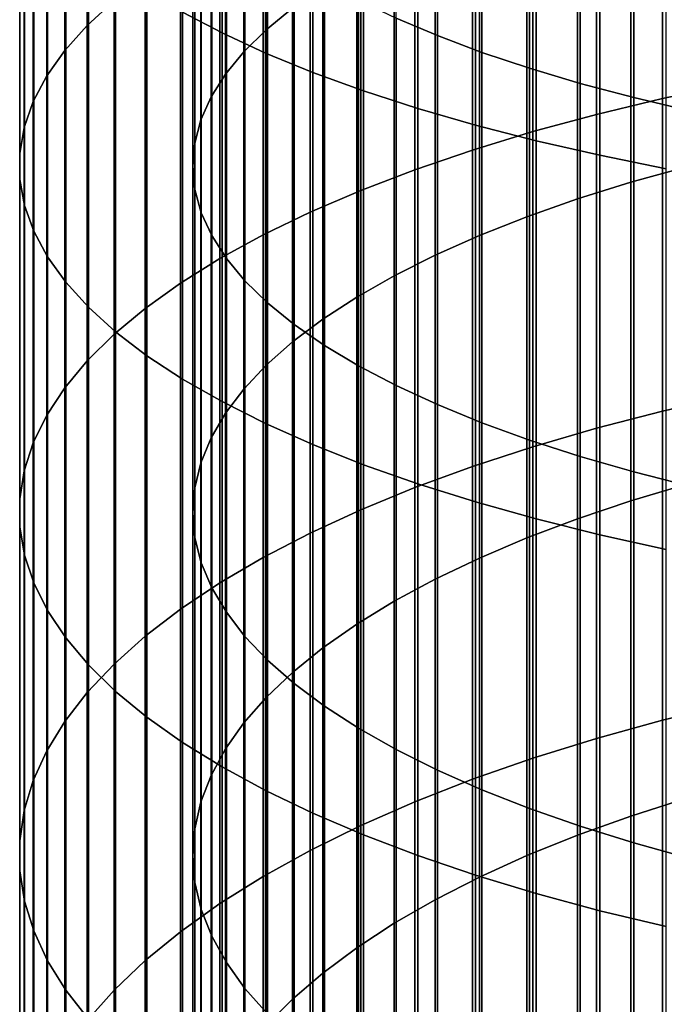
# Model space of a CAD drawing. Header units: metres. Extents: x -28 to 70, y -218 to 28.
# Tile 128 of 256: x -10.5 to -5.67, y -138.75 to -131.38. Entities that reach past the tile are written whole.
import ezdxf

# ---------------------------------------------------------------- set-up
doc = ezdxf.new("R2010")
doc.units = ezdxf.units.M
doc.layers.add('solid_10_261_432_XXX', color=7, linetype='CONTINUOUS')

msp = doc.modelspace()

# ---------------------------------------------------------------- linework, layer by layer
at = {"layer": 'solid_10_261_432_XXX'}
for points in [[(-9.276731, -128.548706, 486.759766), (-9.276731, -131.319748, 485.934814), (-8.980496, -131.475601, 486.433075), (-8.980496, -128.690765, 487.262177)], [(-7.367691, -128.709564, 487.328644), (-7.367691, -131.496216, 486.499023), (-7.675883, -131.365417, 486.080841), (-7.675883, -128.590332, 486.907013)], [(-8.980496, -128.690765, 487.262177), (-8.980496, -131.475601, 486.433075), (-8.65491, -131.626144, 486.914398), (-8.65491, -128.827988, 487.747437)], [(-7.034518, -128.8237, 487.7323), (-7.034518, -131.621445, 486.899384), (-7.367691, -131.496216, 486.499023), (-7.367691, -128.709564, 487.328644)], [(-9.788918, -128.717636, 477.615387), (-9.788918, -131.236633, 476.789215), (-9.989978, -131.420288, 477.324188), (-9.989978, -128.886475, 478.155212)], [(-8.648828, -128.915176, 478.246979), (-8.648828, -131.451523, 477.415131), (-8.451611, -131.289795, 476.944061), (-8.451611, -128.766495, 477.771637)], [(-8.65491, -128.827988, 487.747437), (-8.65491, -131.626144, 486.914398), (-8.301037, -131.770889, 487.377167), (-8.301037, -128.95993, 488.21402)], [(-6.677495, -128.932373, 488.116608), (-6.677495, -131.740662, 487.280548), (-7.034518, -131.621445, 486.899384), (-7.034518, -128.8237, 487.7323)], [(-9.989978, -128.886475, 478.155212), (-9.989978, -131.420288, 477.324188), (-10.158388, -131.607376, 477.869141), (-10.158388, -129.058472, 478.705109)], [(-8.816721, -129.067032, 478.732483), (-8.816721, -131.616699, 477.896301), (-8.648828, -131.451523, 477.415131), (-8.648828, -128.915176, 478.246979)], [(-6.297833, -129.035217, 488.480255), (-6.297833, -131.85347, 487.641235), (-6.677495, -131.740662, 487.280548), (-6.677495, -128.932373, 488.116608)], [(-8.301037, -128.95993, 488.21402), (-8.301037, -131.770889, 487.377167), (-7.920033, -131.909348, 487.819885), (-7.920033, -129.086151, 488.66037)], [(-10.158388, -129.058472, 478.705109), (-10.158388, -131.607376, 477.869141), (-10.293597, -131.797272, 478.422302), (-10.293597, -129.233047, 479.263275)], [(-8.954721, -129.221558, 479.226501), (-8.954721, -131.78476, 478.385864), (-8.816721, -131.616699, 477.896301), (-8.816721, -129.067032, 478.732483)], [(-5.896819, -129.131851, 488.822052), (-5.896819, -131.959503, 487.980225), (-6.297833, -131.85347, 487.641235), (-6.297833, -129.035217, 488.480255)], [(-7.920033, -129.086151, 488.66037), (-7.920033, -131.909348, 487.819885), (-7.513144, -132.041092, 488.241089), (-7.513144, -129.206238, 489.085052)], [(-5.475811, -129.221985, 489.140778), (-5.475811, -132.05838, 488.296356), (-5.896819, -131.959503, 487.980225), (-5.896819, -129.131851, 488.822052)], [(-9.062361, -129.378204, 479.727356), (-9.062361, -131.955154, 478.882202), (-8.954721, -131.78476, 478.385864), (-8.954721, -129.221558, 479.226501)], [(-7.513144, -129.206238, 489.085052), (-7.513144, -132.041092, 488.241089), (-7.0817, -132.16568, 488.639404), (-7.0817, -129.319794, 489.486664)], [(-10.293597, -129.233047, 479.263275), (-10.293597, -131.797272, 478.422302), (-10.395164, -131.98938, 478.981873), (-10.395164, -129.409668, 479.827942)], [(-7.0817, -129.319794, 489.486664), (-7.0817, -132.16568, 488.639404), (-6.627111, -132.282715, 489.01355), (-6.627111, -129.426468, 489.863892)], [(-10.395164, -129.409668, 479.827942), (-10.395164, -131.98938, 478.981873), (-10.462755, -132.183044, 479.54599), (-10.462755, -129.587708, 480.397186)], [(-9.139276, -129.536453, 480.233307), (-9.139276, -132.127289, 479.383606), (-9.062361, -131.955154, 478.882202), (-9.062361, -129.378204, 479.727356)], [(-6.627111, -129.426468, 489.863892), (-6.627111, -132.282715, 489.01355), (-6.150862, -132.391785, 489.362305), (-6.150862, -129.525894, 490.215515)], [(-5.167373, -129.502045, 471.736511), (-5.167373, -131.858765, 470.890961), (-5.681269, -131.967545, 471.181488), (-5.681269, -129.602768, 472.029938)], [(-10.462755, -129.587708, 480.397186), (-10.462755, -132.183044, 479.54599), (-10.496152, -132.377655, 480.112885), (-10.496152, -129.766632, 480.969208)], [(-9.185204, -129.695786, 480.742706), (-9.185204, -132.300598, 479.888397), (-9.139276, -132.127289, 479.383606), (-9.139276, -129.536453, 480.233307)], [(-6.150862, -129.525894, 490.215515), (-6.150862, -132.391785, 489.362305), (-5.65451, -132.492569, 489.684509), (-5.65451, -129.617752, 490.540375)], [(-5.681269, -129.602768, 472.029938), (-5.681269, -131.967545, 471.181488), (-6.176596, -132.086441, 471.499054), (-6.176596, -129.712875, 472.350647)], [(-9.199989, -129.855637, 481.253784), (-9.199989, -132.474472, 480.394897), (-9.185204, -132.300598, 479.888397), (-9.185204, -129.695786, 480.742706)], [(-6.176596, -129.712875, 472.350647), (-6.176596, -132.086441, 471.499054), (-6.651737, -132.215073, 471.842621), (-6.651737, -129.831985, 472.697601)], [(-10.496152, -129.766632, 480.969208), (-10.496152, -132.377655, 480.112885), (-10.495243, -132.572556, 480.680634), (-10.495243, -129.945816, 481.542114)], [(-9.183583, -130.015472, 481.764801), (-9.183583, -132.648331, 480.901306), (-9.199989, -132.474472, 480.394897), (-9.199989, -129.855637, 481.253784)], [(-6.651737, -129.831985, 472.697601), (-6.651737, -132.215073, 471.842621), (-7.105137, -132.353012, 472.211029), (-7.105137, -129.959717, 473.069702)], [(-10.495243, -129.945816, 481.542114), (-10.495243, -132.572556, 480.680634), (-10.460032, -132.767136, 481.247406), (-10.460032, -130.124695, 482.114044)], [(-7.105137, -129.959717, 473.069702), (-7.105137, -132.353012, 472.211029), (-7.535316, -132.499802, 472.603119), (-7.535316, -130.095657, 473.465668)], [(-9.136041, -130.174759, 482.274048), (-9.136041, -132.821579, 481.405975), (-9.183583, -132.648331, 480.901306), (-9.183583, -130.015472, 481.764801)], [(-7.535316, -130.095657, 473.465668), (-7.535316, -132.499802, 472.603119), (-7.940866, -132.654984, 473.017578), (-7.940866, -130.239365, 473.884247)], [(-5.918155, -130.182816, 473.719543), (-5.918155, -132.593933, 472.854492), (-5.498151, -132.477341, 472.543091), (-5.498151, -130.07486, 473.40506)], [(-10.460032, -130.124695, 482.114044), (-10.460032, -132.767136, 481.247406), (-10.390635, -132.960739, 481.81134), (-10.390635, -130.302689, 482.683105)], [(-9.057523, -130.332947, 482.779816), (-9.057523, -132.993637, 481.907196), (-9.136041, -132.821579, 481.405975), (-9.136041, -130.174759, 482.274048)], [(-6.318093, -130.298538, 474.056641), (-6.318093, -132.718887, 473.188263), (-5.918155, -132.593933, 472.854492), (-5.918155, -130.182816, 473.719543)], [(-7.940866, -130.239365, 473.884247), (-7.940866, -132.654984, 473.017578), (-8.320464, -132.818039, 473.453064), (-8.320464, -130.39035, 474.324066)], [(-10.390635, -130.302689, 482.683105), (-10.390635, -132.960739, 481.81134), (-10.287278, -133.15274, 482.370605), (-10.287278, -130.479202, 483.247467)], [(-8.948297, -130.489487, 483.280334), (-8.948297, -133.163925, 482.403198), (-9.057523, -132.993637, 481.907196), (-9.057523, -130.332947, 482.779816)], [(-6.69661, -130.421631, 474.415161), (-6.69661, -132.851807, 473.543274), (-6.318093, -132.718887, 473.188263), (-6.318093, -130.298538, 474.056641)], [(-8.320464, -130.39035, 474.324066), (-8.320464, -132.818039, 473.453064), (-8.672868, -132.988434, 473.908173), (-8.672868, -130.548141, 474.783691)], [(-10.287278, -130.479202, 483.247467), (-10.287278, -133.15274, 482.370605), (-10.150299, -133.342499, 482.923401), (-10.150299, -130.653671, 483.805237)], [(-7.052423, -130.551651, 474.793915), (-7.052423, -132.992218, 473.918304), (-6.69661, -132.851807, 473.543274), (-6.69661, -130.421631, 474.415161)], [(-8.672868, -130.548141, 474.783691), (-8.672868, -132.988434, 473.908173), (-8.996925, -133.165604, 474.381378), (-8.996925, -130.712204, 475.261597)], [(-8.80873, -130.64389, 483.773956), (-8.80873, -133.331848, 482.892365), (-8.948297, -133.163925, 482.403198), (-8.948297, -130.489487, 483.280334)], [(-7.384325, -130.688187, 475.19162), (-7.384325, -133.139664, 474.312103), (-7.052423, -132.992218, 473.918304), (-7.052423, -130.551651, 474.793915)], [(-10.150299, -130.653671, 483.805237), (-10.150299, -133.342499, 482.923401), (-9.980146, -133.529419, 483.467865), (-9.980146, -130.825516, 484.354645)], [(-8.639299, -130.795593, 484.258972), (-8.639299, -133.496872, 483.373047), (-8.80873, -133.331848, 482.892365), (-8.80873, -130.64389, 483.773956)], [(-7.69119, -130.830765, 475.606934), (-7.69119, -133.293625, 474.723297), (-7.384325, -133.139664, 474.312103), (-7.384325, -130.688187, 475.19162)], [(-8.996925, -130.712204, 475.261597), (-8.996925, -133.165604, 474.381378), (-9.291579, -133.348984, 474.871155), (-9.291579, -130.882019, 475.756256)], [(-9.980146, -130.825516, 484.354645), (-9.980146, -133.529419, 483.467865), (-9.777374, -133.712875, 484.002228), (-9.777374, -130.994171, 484.89389)], [(-8.440577, -130.944092, 484.733765), (-8.440577, -133.658401, 483.843567), (-8.639299, -133.496872, 483.373047), (-8.639299, -130.795593, 484.258972)], [(-7.971979, -130.978882, 476.038422), (-7.971979, -133.453583, 475.150543), (-7.69119, -133.293625, 474.723297), (-7.69119, -130.830765, 475.606934)], [(-9.291579, -130.882019, 475.756256), (-9.291579, -133.348984, 474.871155), (-9.555864, -133.537964, 475.375916), (-9.555864, -131.057022, 476.266022)], [(-9.777374, -130.994171, 484.89389), (-9.777374, -133.712875, 484.002228), (-9.542647, -133.892258, 484.52478), (-9.542647, -131.159088, 485.421173)], [(-8.213237, -131.088882, 485.196716), (-8.213237, -133.815887, 484.302338), (-8.440577, -133.658401, 483.843567), (-8.440577, -130.944092, 484.733765)], [(-8.225739, -131.13208, 476.48465), (-8.225739, -133.619003, 475.592377), (-7.971979, -133.453583, 475.150543), (-7.971979, -130.978882, 476.038422)], [(-9.555864, -131.057022, 476.266022), (-9.555864, -133.537964, 475.375916), (-9.788918, -133.731934, 475.893982), (-9.788918, -131.236633, 476.789215)], [(-8.451611, -131.289795, 476.944061), (-8.451611, -133.789337, 476.047272), (-8.225739, -133.619003, 475.592377), (-8.225739, -131.13208, 476.48465)], [(-7.958051, -131.229492, 485.64624), (-7.958051, -133.968826, 484.747833), (-8.213237, -133.815887, 484.302338), (-8.213237, -131.088882, 485.196716)], [(-9.542647, -131.159088, 485.421173), (-9.542647, -133.892258, 484.52478), (-9.276731, -134.067001, 485.033783), (-9.276731, -131.319748, 485.934814)], [(-9.788918, -131.236633, 476.789215), (-9.788918, -133.731934, 475.893982), (-9.989978, -133.930252, 476.423676), (-9.989978, -131.420288, 477.324188)], [(-8.648828, -131.451523, 477.415131), (-8.648828, -133.963974, 476.513733), (-8.451611, -133.789337, 476.047272), (-8.451611, -131.289795, 476.944061)], [(-7.675883, -131.365417, 486.080841), (-7.675883, -134.116684, 485.178497), (-7.958051, -133.968826, 484.747833), (-7.958051, -131.229492, 485.64624)], [(-9.276731, -131.319748, 485.934814), (-9.276731, -134.067001, 485.033783), (-8.980496, -134.236526, 485.527588), (-8.980496, -131.475601, 486.433075)], [(-7.367691, -131.496216, 486.499023), (-7.367691, -134.258957, 485.592926), (-7.675883, -134.116684, 485.178497), (-7.675883, -131.365417, 486.080841)], [(-9.989978, -131.420288, 477.324188), (-9.989978, -133.930252, 476.423676), (-10.158388, -134.132278, 476.963257), (-10.158388, -131.607376, 477.869141)], [(-8.980496, -131.475601, 486.433075), (-8.980496, -134.236526, 485.527588), (-8.65491, -134.400269, 486.004578), (-8.65491, -131.626144, 486.914398)], [(-8.816721, -131.616699, 477.896301), (-8.816721, -134.142349, 476.990143), (-8.648828, -133.963974, 476.513733), (-8.648828, -131.451523, 477.415131)], [(-7.034518, -131.621445, 486.899384), (-7.034518, -134.395157, 485.989685), (-7.367691, -134.258957, 485.592926), (-7.367691, -131.496216, 486.499023)], [(-10.158388, -131.607376, 477.869141), (-10.158388, -134.132278, 476.963257), (-10.293597, -134.337341, 477.510986), (-10.293597, -131.797272, 478.422302)], [(-8.954721, -131.78476, 478.385864), (-8.954721, -134.323837, 477.474884), (-8.816721, -134.142349, 476.990143), (-8.816721, -131.616699, 477.896301)], [(-8.65491, -131.626144, 486.914398), (-8.65491, -134.400269, 486.004578), (-8.301037, -134.557709, 486.463165), (-8.301037, -131.770889, 487.377167)], [(-6.677495, -131.740662, 487.280548), (-6.677495, -134.524841, 486.367401), (-7.034518, -134.395157, 485.989685), (-7.034518, -131.621445, 486.899384)], [(-10.293597, -131.797272, 478.422302), (-10.293597, -134.337341, 477.510986), (-10.395164, -134.544785, 478.065033), (-10.395164, -131.98938, 478.981873)], [(-9.062361, -131.955154, 478.882202), (-9.062361, -134.507843, 477.966339), (-8.954721, -134.323837, 477.474884), (-8.954721, -131.78476, 478.385864)], [(-8.301037, -131.770889, 487.377167), (-8.301037, -134.557709, 486.463165), (-7.920033, -134.708328, 486.901917), (-7.920033, -131.909348, 487.819885)], [(-6.297833, -131.85347, 487.641235), (-6.297833, -134.647552, 486.724854), (-6.677495, -134.524841, 486.367401), (-6.677495, -131.740662, 487.280548)], [(-5.896819, -131.959503, 487.980225), (-5.896819, -134.762878, 487.060791), (-6.297833, -134.647552, 486.724854), (-6.297833, -131.85347, 487.641235)], [(-5.167373, -131.858765, 470.890961), (-5.167373, -134.191284, 469.980804), (-5.681269, -134.308029, 470.26825), (-5.681269, -131.967545, 471.181488)], [(-9.139276, -132.127289, 479.383606), (-9.139276, -134.693726, 478.46283), (-9.062361, -134.507843, 477.966339), (-9.062361, -131.955154, 478.882202)], [(-7.920033, -131.909348, 487.819885), (-7.920033, -134.708328, 486.901917), (-7.513144, -134.851624, 487.319336), (-7.513144, -132.041092, 488.241089)], [(-10.395164, -131.98938, 478.981873), (-10.395164, -134.544785, 478.065033), (-10.462755, -134.753937, 478.623627), (-10.462755, -132.183044, 479.54599)], [(-5.681269, -131.967545, 471.181488), (-5.681269, -134.308029, 470.26825), (-6.176596, -134.435638, 470.582397), (-6.176596, -132.086441, 471.499054)], [(-5.475811, -132.05838, 488.296356), (-5.475811, -134.870422, 487.374084), (-5.896819, -134.762878, 487.060791), (-5.896819, -131.959503, 487.980225)], [(-7.513144, -132.041092, 488.241089), (-7.513144, -134.851624, 487.319336), (-7.0817, -134.987137, 487.714081), (-7.0817, -132.16568, 488.639404)], [(-6.176596, -132.086441, 471.499054), (-6.176596, -134.435638, 470.582397), (-6.651737, -134.573685, 470.922272), (-6.651737, -132.215073, 471.842621)], [(-9.185204, -132.300598, 479.888397), (-9.185204, -134.880875, 478.962677), (-9.139276, -134.693726, 478.46283), (-9.139276, -132.127289, 479.383606)], [(-7.0817, -132.16568, 488.639404), (-7.0817, -134.987137, 487.714081), (-6.627111, -135.114426, 488.084839), (-6.627111, -132.282715, 489.01355)], [(-10.462755, -132.183044, 479.54599), (-10.462755, -134.753937, 478.623627), (-10.496152, -134.964081, 479.184906), (-10.496152, -132.377655, 480.112885)], [(-6.651737, -132.215073, 471.842621), (-6.651737, -134.573685, 470.922272), (-7.105137, -134.721725, 471.286774), (-7.105137, -132.353012, 472.211029)], [(-9.199989, -132.474472, 480.394897), (-9.199989, -135.068634, 479.464142), (-9.185204, -134.880875, 478.962677), (-9.185204, -132.300598, 479.888397)], [(-6.627111, -132.282715, 489.01355), (-6.627111, -135.114426, 488.084839), (-6.150862, -135.233078, 488.43045), (-6.150862, -132.391785, 489.362305)], [(-10.496152, -132.377655, 480.112885), (-10.496152, -134.964081, 479.184906), (-10.495243, -135.174561, 479.74707), (-10.495243, -132.572556, 480.680634)], [(-7.105137, -132.353012, 472.211029), (-7.105137, -134.721725, 471.286774), (-7.535316, -134.879272, 471.674652), (-7.535316, -132.499802, 472.603119)], [(-6.150862, -132.391785, 489.362305), (-6.150862, -135.233078, 488.43045), (-5.65451, -135.342697, 488.749756), (-5.65451, -132.492569, 489.684509)], [(-9.183583, -132.648331, 480.901306), (-9.183583, -135.256378, 479.965607), (-9.199989, -135.068634, 479.464142), (-9.199989, -132.474472, 480.394897)], [(-7.535316, -132.499802, 472.603119), (-7.535316, -134.879272, 471.674652), (-7.940866, -135.045807, 472.084686), (-7.940866, -132.654984, 473.017578)], [(-5.918155, -132.593933, 472.854492), (-5.918155, -134.980286, 471.92334), (-5.498151, -134.855148, 471.615265), (-5.498151, -132.477341, 472.543091)], [(-10.495243, -132.572556, 480.680634), (-10.495243, -135.174561, 479.74707), (-10.460032, -135.384689, 480.308289), (-10.460032, -132.767136, 481.247406)], [(-6.318093, -132.718887, 473.188263), (-6.318093, -135.114395, 472.25354), (-5.918155, -134.980286, 471.92334), (-5.918155, -132.593933, 472.854492)], [(-9.136041, -132.821579, 481.405975), (-9.136041, -135.443481, 480.465302), (-9.183583, -135.256378, 479.965607), (-9.183583, -132.648331, 480.901306)], [(-7.940866, -132.654984, 473.017578), (-7.940866, -135.045807, 472.084686), (-8.320464, -135.220795, 472.515503), (-8.320464, -132.818039, 473.453064)], [(-10.460032, -132.767136, 481.247406), (-10.460032, -135.384689, 480.308289), (-10.390635, -135.59375, 480.866669), (-10.390635, -132.960739, 481.81134)], [(-6.69661, -132.851807, 473.543274), (-6.69661, -135.25705, 472.604736), (-6.318093, -135.114395, 472.25354), (-6.318093, -132.718887, 473.188263)], [(-9.057523, -132.993637, 481.907196), (-9.057523, -135.629288, 480.961578), (-9.136041, -135.443481, 480.465302), (-9.136041, -132.821579, 481.405975)], [(-8.320464, -132.818039, 473.453064), (-8.320464, -135.220795, 472.515503), (-8.672868, -135.403656, 472.965729), (-8.672868, -132.988434, 473.908173)], [(-7.052423, -132.992218, 473.918304), (-7.052423, -135.40773, 472.975769), (-6.69661, -135.25705, 472.604736), (-6.69661, -132.851807, 473.543274)], [(-10.390635, -132.960739, 481.81134), (-10.390635, -135.59375, 480.866669), (-10.287278, -135.801086, 481.420441), (-10.287278, -133.15274, 482.370605)], [(-8.672868, -132.988434, 473.908173), (-8.672868, -135.403656, 472.965729), (-8.996925, -135.593811, 473.433899), (-8.996925, -133.165604, 474.381378)], [(-8.948297, -133.163925, 482.403198), (-8.948297, -135.813171, 481.452728), (-9.057523, -135.629288, 480.961578), (-9.057523, -132.993637, 481.907196)], [(-7.384325, -133.139664, 474.312103), (-7.384325, -135.565964, 473.365356), (-7.052423, -135.40773, 472.975769), (-7.052423, -132.992218, 473.918304)], [(-10.287278, -133.15274, 482.370605), (-10.287278, -135.801086, 481.420441), (-10.150299, -136.006012, 481.967773), (-10.150299, -133.342499, 482.923401)], [(-8.996925, -133.165604, 474.381378), (-8.996925, -135.593811, 473.433899), (-9.291579, -135.790619, 473.918427), (-9.291579, -133.348984, 474.871155)], [(-8.80873, -133.331848, 482.892365), (-8.80873, -135.994522, 481.937073), (-8.948297, -135.813171, 481.452728), (-8.948297, -133.163925, 482.403198)], [(-7.69119, -133.293625, 474.723297), (-7.69119, -135.731201, 473.772156), (-7.384325, -135.565964, 473.365356), (-7.384325, -133.139664, 474.312103)], [(-10.150299, -133.342499, 482.923401), (-10.150299, -136.006012, 481.967773), (-9.980146, -136.207855, 482.506897), (-9.980146, -133.529419, 483.467865)], [(-9.291579, -133.348984, 474.871155), (-9.291579, -135.790619, 473.918427), (-9.555864, -135.993423, 474.417786), (-9.555864, -133.537964, 475.375916)], [(-8.639299, -133.496872, 483.373047), (-8.639299, -136.172714, 482.412994), (-8.80873, -135.994522, 481.937073), (-8.80873, -133.331848, 482.892365)], [(-7.971979, -133.453583, 475.150543), (-7.971979, -135.902878, 474.194824), (-7.69119, -135.731201, 473.772156), (-7.69119, -133.293625, 474.723297)], [(-8.440577, -133.658401, 483.843567), (-8.440577, -136.347137, 482.878906), (-8.639299, -136.172714, 482.412994), (-8.639299, -133.496872, 483.373047)], [(-8.225739, -133.619003, 475.592377), (-8.225739, -136.080414, 474.631927), (-7.971979, -135.902878, 474.194824), (-7.971979, -133.453583, 475.150543)], [(-9.980146, -133.529419, 483.467865), (-9.980146, -136.207855, 482.506897), (-9.777374, -136.40596, 483.036011), (-9.777374, -133.712875, 484.002228)], [(-9.555864, -133.537964, 475.375916), (-9.555864, -135.993423, 474.417786), (-9.788918, -136.201599, 474.930298), (-9.788918, -133.731934, 475.893982)], [(-8.451611, -133.789337, 476.047272), (-8.451611, -136.263199, 475.08197), (-8.225739, -136.080414, 474.631927), (-8.225739, -133.619003, 475.592377)], [(-9.777374, -133.712875, 484.002228), (-9.777374, -136.40596, 483.036011), (-9.542647, -136.599686, 483.553406), (-9.542647, -133.892258, 484.52478)], [(-8.213237, -133.815887, 484.302338), (-8.213237, -136.517227, 483.33316), (-8.440577, -136.347137, 482.878906), (-8.440577, -133.658401, 483.843567)], [(-9.788918, -133.731934, 475.893982), (-9.788918, -136.201599, 474.930298), (-9.989978, -136.414444, 475.454346), (-9.989978, -133.930252, 476.423676)], [(-8.648828, -133.963974, 476.513733), (-8.648828, -136.450638, 475.543427), (-8.451611, -136.263199, 475.08197), (-8.451611, -133.789337, 476.047272)], [(-7.958051, -133.968826, 484.747833), (-7.958051, -136.682373, 483.774261), (-8.213237, -136.517227, 483.33316), (-8.213237, -133.815887, 484.302338)], [(-9.989978, -133.930252, 476.423676), (-9.989978, -136.414444, 475.454346), (-10.158388, -136.631256, 475.988159), (-10.158388, -134.132278, 476.963257)], [(-9.542647, -133.892258, 484.52478), (-9.542647, -136.599686, 483.553406), (-9.276731, -136.788391, 484.057404), (-9.276731, -134.067001, 485.033783)], [(-8.816721, -134.142349, 476.990143), (-8.816721, -136.642059, 476.01474), (-8.648828, -136.450638, 475.543427), (-8.648828, -133.963974, 476.513733)], [(-7.675883, -134.116684, 485.178497), (-7.675883, -136.842041, 484.200714), (-7.958051, -136.682373, 483.774261), (-7.958051, -133.968826, 484.747833)], [(-9.276731, -134.067001, 485.033783), (-9.276731, -136.788391, 484.057404), (-8.980496, -136.971451, 484.546356), (-8.980496, -134.236526, 485.527588)], [(-10.158388, -134.132278, 476.963257), (-10.158388, -136.631256, 475.988159), (-10.293597, -136.851349, 476.529999), (-10.293597, -134.337341, 477.510986)], [(-8.954721, -134.323837, 477.474884), (-8.954721, -136.836853, 476.494324), (-8.816721, -136.642059, 476.01474), (-8.816721, -134.142349, 476.990143)], [(-7.367691, -134.258957, 485.592926), (-7.367691, -136.995682, 484.611053), (-7.675883, -136.842041, 484.200714), (-7.675883, -134.116684, 485.178497)], [(-8.980496, -134.236526, 485.527588), (-8.980496, -136.971451, 484.546356), (-8.65491, -137.148285, 485.018646), (-8.65491, -134.400269, 486.004578)], [(-5.167373, -134.191284, 469.980804), (-5.167373, -136.497849, 469.006744), (-5.681269, -136.622467, 469.290833), (-5.681269, -134.308029, 470.26825)], [(-7.034518, -134.395157, 485.989685), (-7.034518, -137.142761, 485.003906), (-7.367691, -136.995682, 484.611053), (-7.367691, -134.258957, 485.592926)], [(-5.681269, -134.308029, 470.26825), (-5.681269, -136.622467, 469.290833), (-6.176596, -136.758682, 469.601349), (-6.176596, -134.435638, 470.582397)], [(-10.293597, -134.337341, 477.510986), (-10.293597, -136.851349, 476.529999), (-10.395164, -137.073975, 477.078156), (-10.395164, -134.544785, 478.065033)], [(-9.062361, -134.507843, 477.966339), (-9.062361, -137.034317, 476.980499), (-8.954721, -136.836853, 476.494324), (-8.954721, -134.323837, 477.474884)], [(-8.65491, -134.400269, 486.004578), (-8.65491, -137.148285, 485.018646), (-8.301037, -137.318298, 485.472748), (-8.301037, -134.557709, 486.463165)], [(-6.677495, -134.524841, 486.367401), (-6.677495, -137.282791, 485.37793), (-7.034518, -137.142761, 485.003906), (-7.034518, -134.395157, 485.989685)], [(-6.176596, -134.435638, 470.582397), (-6.176596, -136.758682, 469.601349), (-6.651737, -136.906052, 469.937317), (-6.651737, -134.573685, 470.922272)], [(-9.139276, -134.693726, 478.46283), (-9.139276, -137.233826, 477.47168), (-9.062361, -137.034317, 476.980499), (-9.062361, -134.507843, 477.966339)], [(-6.297833, -134.647552, 486.724854), (-6.297833, -137.415314, 485.731842), (-6.677495, -137.282791, 485.37793), (-6.677495, -134.524841, 486.367401)], [(-10.395164, -134.544785, 478.065033), (-10.395164, -137.073975, 477.078156), (-10.462755, -137.298431, 477.630768), (-10.462755, -134.753937, 478.623627)], [(-8.301037, -134.557709, 486.463165), (-8.301037, -137.318298, 485.472748), (-7.920033, -137.480942, 485.907135), (-7.920033, -134.708328, 486.901917)], [(-6.651737, -134.573685, 470.922272), (-6.651737, -136.906052, 469.937317), (-7.105137, -137.064072, 470.297577), (-7.105137, -134.721725, 471.286774)], [(-5.896819, -134.762878, 487.060791), (-5.896819, -137.539856, 486.064484), (-6.297833, -137.415314, 485.731842), (-6.297833, -134.647552, 486.724854)], [(-10.462755, -134.753937, 478.623627), (-10.462755, -137.298431, 477.630768), (-10.496152, -137.523972, 478.186035), (-10.496152, -134.964081, 479.184906)], [(-9.185204, -134.880875, 478.962677), (-9.185204, -137.434662, 477.966187), (-9.139276, -137.233826, 477.47168), (-9.139276, -134.693726, 478.46283)], [(-7.920033, -134.708328, 486.901917), (-7.920033, -137.480942, 485.907135), (-7.513144, -137.635696, 486.320465), (-7.513144, -134.851624, 487.319336)], [(-7.105137, -134.721725, 471.286774), (-7.105137, -137.064072, 470.297577), (-7.535316, -137.232239, 470.680969), (-7.535316, -134.879272, 471.674652)], [(-5.475811, -134.870422, 487.374084), (-5.475811, -137.655991, 486.374695), (-5.896819, -137.539856, 486.064484), (-5.896819, -134.762878, 487.060791)], [(-9.199989, -135.068634, 479.464142), (-9.199989, -137.636169, 478.462311), (-9.185204, -137.434662, 477.966187), (-9.185204, -134.880875, 478.962677)], [(-7.535316, -134.879272, 471.674652), (-7.535316, -137.232239, 470.680969), (-7.940866, -137.410019, 471.086243), (-7.940866, -135.045807, 472.084686)], [(-7.513144, -134.851624, 487.319336), (-7.513144, -137.635696, 486.320465), (-7.0817, -137.782028, 486.711334), (-7.0817, -134.987137, 487.714081)], [(-5.918155, -134.980286, 471.92334), (-5.918155, -137.340073, 470.926788), (-5.498151, -137.206497, 470.622284), (-5.498151, -134.855148, 471.615265)], [(-10.496152, -134.964081, 479.184906), (-10.496152, -137.523972, 478.186035), (-10.495243, -137.749863, 478.742188), (-10.495243, -135.174561, 479.74707)], [(-7.940866, -135.045807, 472.084686), (-7.940866, -137.410019, 471.086243), (-8.320464, -137.596817, 471.512115), (-8.320464, -135.220795, 472.515503)], [(-7.0817, -134.987137, 487.714081), (-7.0817, -137.782028, 486.711334), (-6.627111, -137.919495, 487.078461), (-6.627111, -135.114426, 488.084839)], [(-6.318093, -135.114395, 472.25354), (-6.318093, -137.483231, 471.253174), (-5.918155, -137.340073, 470.926788), (-5.918155, -134.980286, 471.92334)], [(-9.183583, -135.256378, 479.965607), (-9.183583, -137.837662, 478.958374), (-9.199989, -137.636169, 478.462311), (-9.199989, -135.068634, 479.464142)], [(-6.69661, -135.25705, 472.604736), (-6.69661, -137.635498, 471.600311), (-6.318093, -137.483231, 471.253174), (-6.318093, -135.114395, 472.25354)], [(-6.627111, -135.114426, 488.084839), (-6.627111, -137.919495, 487.078461), (-6.150862, -138.047607, 487.420654), (-6.150862, -135.233078, 488.43045)], [(-10.495243, -135.174561, 479.74707), (-10.495243, -137.749863, 478.742188), (-10.460032, -137.975357, 479.297394), (-10.460032, -135.384689, 480.308289)], [(-9.136041, -135.443481, 480.465302), (-9.136041, -138.038452, 479.452728), (-9.183583, -137.837662, 478.958374), (-9.183583, -135.256378, 479.965607)], [(-8.320464, -135.220795, 472.515503), (-8.320464, -137.596817, 471.512115), (-8.672868, -137.792023, 471.957123), (-8.672868, -135.403656, 472.965729)], [(-7.052423, -135.40773, 472.975769), (-7.052423, -137.796371, 471.967041), (-6.69661, -137.635498, 471.600311), (-6.69661, -135.25705, 472.604736)], [(-6.150862, -135.233078, 488.43045), (-6.150862, -138.047607, 487.420654), (-5.65451, -138.165985, 487.736816), (-5.65451, -135.342697, 488.749756)], [(-10.460032, -135.384689, 480.308289), (-10.460032, -137.975357, 479.297394), (-10.390635, -138.199738, 479.849823), (-10.390635, -135.59375, 480.866669)], [(-8.672868, -135.403656, 472.965729), (-8.672868, -137.792023, 471.957123), (-8.996925, -137.994995, 472.419861), (-8.996925, -135.593811, 473.433899)], [(-7.384325, -135.565964, 473.365356), (-7.384325, -137.965271, 472.352112), (-7.052423, -137.796371, 471.967041), (-7.052423, -135.40773, 472.975769)], [(-9.057523, -135.629288, 480.961578), (-9.057523, -138.237869, 479.943695), (-9.136041, -138.038452, 479.452728), (-9.136041, -135.443481, 480.465302)], [(-7.69119, -135.731201, 473.772156), (-7.69119, -138.141647, 472.754211), (-7.384325, -137.965271, 472.352112), (-7.384325, -135.565964, 473.365356)], [(-10.390635, -135.59375, 480.866669), (-10.390635, -138.199738, 479.849823), (-10.287278, -138.422256, 480.397675), (-10.287278, -135.801086, 481.420441)], [(-8.996925, -135.593811, 473.433899), (-8.996925, -137.994995, 472.419861), (-9.291579, -138.205063, 472.898773), (-9.291579, -135.790619, 473.918427)], [(-8.948297, -135.813171, 481.452728), (-8.948297, -138.435211, 480.429596), (-9.057523, -138.237869, 479.943695), (-9.057523, -135.629288, 480.961578)], [(-9.291579, -135.790619, 473.918427), (-9.291579, -138.205063, 472.898773), (-9.555864, -138.42157, 473.392365), (-9.555864, -135.993423, 474.417786)], [(-7.971979, -135.902878, 474.194824), (-7.971979, -138.324905, 473.171997), (-7.69119, -138.141647, 472.754211), (-7.69119, -135.731201, 473.772156)], [(-10.287278, -135.801086, 481.420441), (-10.287278, -138.422256, 480.397675), (-10.150299, -138.642181, 480.939148), (-10.150299, -136.006012, 481.967773)], [(-8.80873, -135.994522, 481.937073), (-8.80873, -138.629837, 480.908752), (-8.948297, -138.435211, 480.429596), (-8.948297, -135.813171, 481.452728)], [(-8.225739, -136.080414, 474.631927), (-8.225739, -138.51442, 473.604034), (-7.971979, -138.324905, 473.171997), (-7.971979, -135.902878, 474.194824)], [(-10.150299, -136.006012, 481.967773), (-10.150299, -138.642181, 480.939148), (-9.980146, -138.85881, 481.472473), (-9.980146, -136.207855, 482.506897)], [(-9.555864, -135.993423, 474.417786), (-9.555864, -138.42157, 473.392365), (-9.788918, -138.643784, 473.898956), (-9.788918, -136.201599, 474.930298)], [(-8.639299, -136.172714, 482.412994), (-8.639299, -138.821075, 481.379608), (-8.80873, -138.629837, 480.908752), (-8.80873, -135.994522, 481.937073)], [(-8.451611, -136.263199, 475.08197), (-8.451611, -138.709549, 474.048859), (-8.225739, -138.51442, 473.604034), (-8.225739, -136.080414, 474.631927)], [(-9.788918, -136.201599, 474.930298), (-9.788918, -138.643784, 473.898956), (-9.989978, -138.870987, 474.416901), (-9.989978, -136.414444, 475.454346)], [(-9.980146, -136.207855, 482.506897), (-9.980146, -138.85881, 481.472473), (-9.777374, -139.071411, 481.995941), (-9.777374, -136.40596, 483.036011)], [(-8.440577, -136.347137, 482.878906), (-8.440577, -139.008286, 481.840515), (-8.639299, -138.821075, 481.379608), (-8.639299, -136.172714, 482.412994)], [(-8.648828, -136.450638, 475.543427), (-8.648828, -138.909622, 474.504974), (-8.451611, -138.709549, 474.048859), (-8.451611, -136.263199, 475.08197)], [(-8.213237, -136.517227, 483.33316), (-8.213237, -139.190811, 482.289917), (-8.440577, -139.008286, 481.840515), (-8.440577, -136.347137, 482.878906)], [(-9.989978, -136.414444, 475.454346), (-9.989978, -138.870987, 474.416901), (-10.158388, -139.102432, 474.94455), (-10.158388, -136.631256, 475.988159)], [(-9.777374, -136.40596, 483.036011), (-9.777374, -139.071411, 481.995941), (-9.542647, -139.279327, 482.507812), (-9.542647, -136.599686, 483.553406)], [(-8.816721, -136.642059, 476.01474), (-8.816721, -139.113953, 474.970856), (-8.648828, -138.909622, 474.504974), (-8.648828, -136.450638, 475.543427)], [(-7.958051, -136.682373, 483.774261), (-7.958051, -139.368057, 482.726288), (-8.213237, -139.190811, 482.289917), (-8.213237, -136.517227, 483.33316)], [(-5.167373, -136.497849, 469.006744), (-5.167373, -138.776703, 467.969452), (-5.681269, -138.909103, 468.250031), (-5.681269, -136.622467, 469.290833)], [(-9.542647, -136.599686, 483.553406), (-9.542647, -139.279327, 482.507812), (-9.276731, -139.481842, 483.006439), (-9.276731, -136.788391, 484.057404)], [(-10.158388, -136.631256, 475.988159), (-10.158388, -139.102432, 474.94455), (-10.293597, -139.337357, 475.480133), (-10.293597, -136.851349, 476.529999)], [(-8.954721, -136.836853, 476.494324), (-8.954721, -139.321884, 475.444855), (-8.816721, -139.113953, 474.970856), (-8.816721, -136.642059, 476.01474)], [(-5.681269, -136.622467, 469.290833), (-5.681269, -138.909103, 468.250031), (-6.176596, -139.053818, 468.556671), (-6.176596, -136.758682, 469.601349)], [(-7.675883, -136.842041, 484.200714), (-7.675883, -139.539413, 483.148193), (-7.958051, -139.368057, 482.726288), (-7.958051, -136.682373, 483.774261)], [(-9.276731, -136.788391, 484.057404), (-9.276731, -139.481842, 483.006439), (-8.980496, -139.678299, 483.490143), (-8.980496, -136.971451, 484.546356)], [(-6.176596, -136.758682, 469.601349), (-6.176596, -139.053818, 468.556671), (-6.651737, -139.210373, 468.888428), (-6.651737, -136.906052, 469.937317)], [(-10.293597, -136.851349, 476.529999), (-10.293597, -139.337357, 475.480133), (-10.395164, -139.575012, 476.021942), (-10.395164, -137.073975, 477.078156)], [(-9.062361, -137.034317, 476.980499), (-9.062361, -139.532684, 475.925446), (-8.954721, -139.321884, 475.444855), (-8.954721, -136.836853, 476.494324)], [(-7.367691, -136.995682, 484.611053), (-7.367691, -139.7043, 483.554138), (-7.675883, -139.539413, 483.148193), (-7.675883, -136.842041, 484.200714)], [(-6.651737, -136.906052, 469.937317), (-6.651737, -139.210373, 468.888428), (-7.105137, -139.378265, 469.244202), (-7.105137, -137.064072, 470.297577)], [(-9.139276, -137.233826, 477.47168), (-9.139276, -139.745636, 476.410919), (-9.062361, -139.532684, 475.925446), (-9.062361, -137.034317, 476.980499)], [(-8.980496, -136.971451, 484.546356), (-8.980496, -139.678299, 483.490143), (-8.65491, -139.868088, 483.957367), (-8.65491, -137.148285, 485.018646)], [(-7.034518, -137.142761, 485.003906), (-7.034518, -139.862152, 483.94278), (-7.367691, -139.7043, 483.554138), (-7.367691, -136.995682, 484.611053)], [(-10.395164, -137.073975, 477.078156), (-10.395164, -139.575012, 476.021942), (-10.462755, -139.814606, 476.568146), (-10.462755, -137.298431, 477.630768)], [(-7.105137, -137.064072, 470.297577), (-7.105137, -139.378265, 469.244202), (-7.535316, -139.556946, 469.622833), (-7.535316, -137.232239, 470.680969)], [(-8.65491, -137.148285, 485.018646), (-8.65491, -139.868088, 483.957367), (-8.301037, -140.050537, 484.406616), (-8.301037, -137.318298, 485.472748)], [(-6.677495, -137.282791, 485.37793), (-6.677495, -140.012451, 484.312805), (-7.034518, -139.862152, 483.94278), (-7.034518, -137.142761, 485.003906)], [(-9.185204, -137.434662, 477.966187), (-9.185204, -139.960022, 476.899689), (-9.139276, -139.745636, 476.410919), (-9.139276, -137.233826, 477.47168)], [(-7.535316, -137.232239, 470.680969), (-7.535316, -139.556946, 469.622833), (-7.940866, -139.745819, 470.023071), (-7.940866, -137.410019, 471.086243)], [(-5.918155, -137.340073, 470.926788), (-5.918155, -139.671509, 469.86557), (-5.498151, -139.529602, 469.56488), (-5.498151, -137.206497, 470.622284)], [(-10.462755, -137.298431, 477.630768), (-10.462755, -139.814606, 476.568146), (-10.496152, -140.055359, 477.117035), (-10.496152, -137.523972, 478.186035)], [(-8.301037, -137.318298, 485.472748), (-8.301037, -140.050537, 484.406616), (-7.920033, -140.225098, 484.836365), (-7.920033, -137.480942, 485.907135)], [(-6.297833, -137.415314, 485.731842), (-6.297833, -140.154663, 484.662964), (-6.677495, -140.012451, 484.312805), (-6.677495, -137.282791, 485.37793)], [(-7.940866, -137.410019, 471.086243), (-7.940866, -139.745819, 470.023071), (-8.320464, -139.944275, 470.443604), (-8.320464, -137.596817, 471.512115)], [(-6.318093, -137.483231, 471.253174), (-6.318093, -139.823608, 470.187897), (-5.918155, -139.671509, 469.86557), (-5.918155, -137.340073, 470.926788)], [(-9.199989, -137.636169, 478.462311), (-9.199989, -140.175125, 477.390076), (-9.185204, -139.960022, 476.899689), (-9.185204, -137.434662, 477.966187)], [(-7.920033, -137.480942, 485.907135), (-7.920033, -140.225098, 484.836365), (-7.513144, -140.391174, 485.24527), (-7.513144, -137.635696, 486.320465)], [(-6.69661, -137.635498, 471.600311), (-6.69661, -139.985382, 470.530701), (-6.318093, -139.823608, 470.187897), (-6.318093, -137.483231, 471.253174)], [(-5.896819, -137.539856, 486.064484), (-5.896819, -140.288315, 484.992035), (-6.297833, -140.154663, 484.662964), (-6.297833, -137.415314, 485.731842)], [(-10.496152, -137.523972, 478.186035), (-10.496152, -140.055359, 477.117035), (-10.495243, -140.296494, 477.666748), (-10.495243, -137.749863, 478.742188)], [(-5.475811, -137.655991, 486.374695), (-5.475811, -140.412964, 485.29892), (-5.896819, -140.288315, 484.992035), (-5.896819, -137.539856, 486.064484)], [(-8.320464, -137.596817, 471.512115), (-8.320464, -139.944275, 470.443604), (-8.672868, -140.151672, 470.883057), (-8.672868, -137.792023, 471.957123)], [(-9.183583, -137.837662, 478.958374), (-9.183583, -140.390213, 477.880432), (-9.199989, -140.175125, 477.390076), (-9.199989, -137.636169, 478.462311)], [(-7.513144, -137.635696, 486.320465), (-7.513144, -140.391174, 485.24527), (-7.0817, -140.548233, 485.631958), (-7.0817, -137.782028, 486.711334)], [(-7.052423, -137.796371, 471.967041), (-7.052423, -140.156296, 470.892853), (-6.69661, -139.985382, 470.530701), (-6.69661, -137.635498, 471.600311)], [(-10.495243, -137.749863, 478.742188), (-10.495243, -140.296494, 477.666748), (-10.460032, -140.537201, 478.215515), (-10.460032, -137.975357, 479.297394)], [(-9.136041, -138.038452, 479.452728), (-9.136041, -140.604553, 478.369049), (-9.183583, -140.390213, 477.880432), (-9.183583, -137.837662, 478.958374)], [(-8.672868, -137.792023, 471.957123), (-8.672868, -140.151672, 470.883057), (-8.996925, -140.36731, 471.340027), (-8.996925, -137.994995, 472.419861)], [(-7.384325, -137.965271, 472.352112), (-7.384325, -140.335739, 471.273132), (-7.052423, -140.156296, 470.892853), (-7.052423, -137.796371, 471.967041)], [(-7.0817, -137.782028, 486.711334), (-7.0817, -140.548233, 485.631958), (-6.627111, -140.695755, 485.995148), (-6.627111, -137.919495, 487.078461)], [(-6.627111, -137.919495, 487.078461), (-6.627111, -140.695755, 485.995148), (-6.150862, -140.833252, 486.33371), (-6.150862, -138.047607, 487.420654)], [(-10.460032, -137.975357, 479.297394), (-10.460032, -140.537201, 478.215515), (-10.390635, -140.776718, 478.761536), (-10.390635, -138.199738, 479.849823)], [(-8.996925, -137.994995, 472.419861), (-8.996925, -140.36731, 471.340027), (-9.291579, -140.590515, 471.812988), (-9.291579, -138.205063, 472.898773)], [(-7.69119, -138.141647, 472.754211), (-7.69119, -140.523132, 471.670227), (-7.384325, -140.335739, 471.273132), (-7.384325, -137.965271, 472.352112)], [(-9.057523, -138.237869, 479.943695), (-9.057523, -140.817413, 478.85434), (-9.136041, -140.604553, 478.369049), (-9.136041, -138.038452, 479.452728)], [(-6.150862, -138.047607, 487.420654), (-6.150862, -140.833252, 486.33371), (-5.65451, -140.960297, 486.646484), (-5.65451, -138.165985, 487.736816)], [(-7.971979, -138.324905, 473.171997), (-7.971979, -140.717834, 472.082794), (-7.69119, -140.523132, 471.670227), (-7.69119, -138.141647, 472.754211)], [(-10.390635, -138.199738, 479.849823), (-10.390635, -140.776718, 478.761536), (-10.287278, -141.014236, 479.30304), (-10.287278, -138.422256, 480.397675)], [(-9.291579, -138.205063, 472.898773), (-9.291579, -140.590515, 471.812988), (-9.555864, -140.820526, 472.300415), (-9.555864, -138.42157, 473.392365)], [(-8.948297, -138.435211, 480.429596), (-8.948297, -141.028076, 479.334595), (-9.057523, -140.817413, 478.85434), (-9.057523, -138.237869, 479.943695)], [(-8.225739, -138.51442, 473.604034), (-8.225739, -140.919174, 472.50946), (-7.971979, -140.717834, 472.082794), (-7.971979, -138.324905, 473.171997)], [(-10.287278, -138.422256, 480.397675), (-10.287278, -141.014236, 479.30304), (-10.150299, -141.249008, 479.838257), (-10.150299, -138.642181, 480.939148)], [(-9.555864, -138.42157, 473.392365), (-9.555864, -140.820526, 472.300415), (-9.788918, -141.056625, 472.80069), (-9.788918, -138.643784, 473.898956)], [(-8.80873, -138.629837, 480.908752), (-8.80873, -141.23584, 479.808228), (-8.948297, -141.028076, 479.334595), (-8.948297, -138.435211, 480.429596)], [(-8.451611, -138.709549, 474.048859), (-8.451611, -141.12648, 472.94873), (-8.225739, -140.919174, 472.50946), (-8.225739, -138.51442, 473.604034)], [(-10.150299, -138.642181, 480.939148), (-10.150299, -141.249008, 479.838257), (-9.980146, -141.48024, 480.365448), (-9.980146, -138.85881, 481.472473)], [(-9.788918, -138.643784, 473.898956), (-9.788918, -141.056625, 472.80069), (-9.989978, -141.298004, 473.312195), (-9.989978, -138.870987, 474.416901)], [(-8.639299, -138.821075, 481.379608), (-8.639299, -141.439972, 480.273621), (-8.80873, -141.23584, 479.808228), (-8.80873, -138.629837, 480.908752)], [(-8.648828, -138.909622, 474.504974), (-8.648828, -141.33905, 473.39917), (-8.451611, -141.12648, 472.94873), (-8.451611, -138.709549, 474.048859)]]:
    msp.add_3dface(points, dxfattribs=at)

doc.saveas('drawing.dxf')
